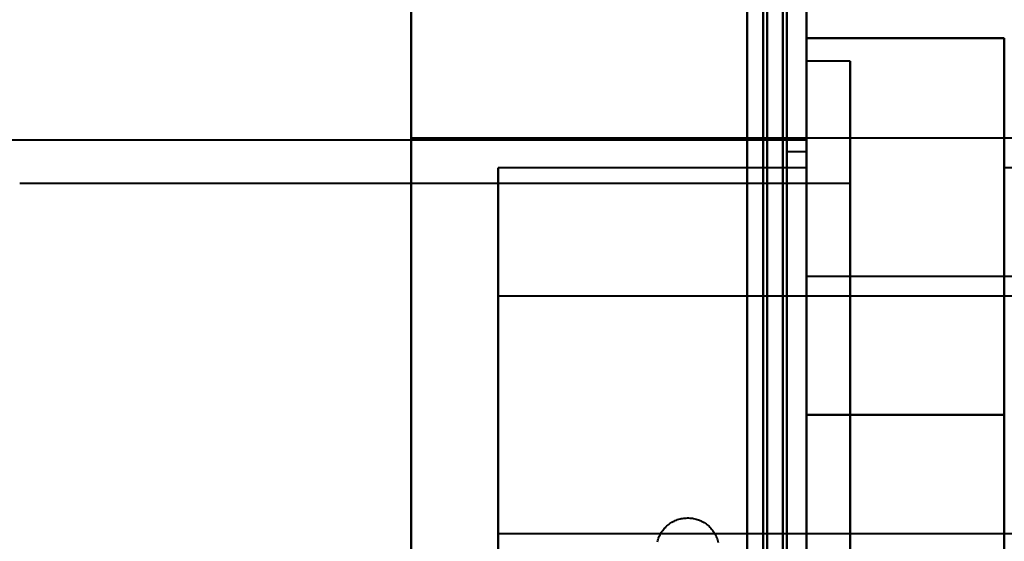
# Model space of a CAD drawing. Header units: millimetres. Extents: x -695 to 695, y -1115 to 611.
# Tile 75 of 87: x 513 to 538, y -278 to -265. Entities that reach past the tile are written whole.
import ezdxf

# ---------------------------------------------------------------- set-up
doc = ezdxf.new("R2010")
doc.units = ezdxf.units.MM
doc.layers.add('G-IMPT', color=8, linetype='Continuous', lineweight=40)

# ---------------------------------------------------------------- blocks, each defined once
blk = doc.blocks.new('NEXA 700 CALQUES_dwg-751640-Niveau de réf_')
at = {"layer": 'G-IMPT'}
for p, q in [((533.03, -334.4), (533.03, 351.4)), ((533.03, -334.4), (533.03, 351.4)), ((523.03, -273.75), (523.03, -285)), ((523.03, -296.25), (523.03, -273.75)), ((523.03, -285), (523.03, -273.75)), ((532.53, -273.75), (532.53, -296.25)), ((532.53, -273.75), (532.53, -296.25)), ((532.53, -296.25), (532.53, -273.75)), ((532.53, -296.25), (532.53, -273.75)), ((534.13, -276.05), (533.03, -276.05)), ((533.03, -291.95), (533.03, -276.05)), ((533.03, -291.95), (533.03, -276.05)), ((533.03, -276.05), (533.03, -291.95)), ((533.03, -276.05), (533.03, -291.95)), ((534.13, -291.95), (534.13, -276.05)), ((534.13, -291.95), (534.13, -276.05)), ((534.13, -276.05), (534.13, -291.95)), ((534.13, -276.05), (534.13, -291.95)), ((533.03, -278.05), (500.53, -278.05)), ((564.03, -278), (523.03, -278)), ((523.03, -278), (523.03, -292)), ((523.03, -278), (523.03, -292)), ((523.03, -292), (523.03, -278)), ((523.03, -292), (523.03, -278)), ((533.03, -278), (532.53, -278)), ((532.53, -278), (532.53, -290)), ((532.53, -278), (532.53, -290)), ((532.53, -290), (532.53, -278)), ((532.53, -290), (532.53, -278)), ((533.03, -290), (533.03, -278)), ((533.03, -290), (533.03, -278)), ((533.03, -278.05), (533.03, -289.95)), ((533.03, -278.05), (533.03, -289.95)), ((533.03, -278.35), (532.53, -278.35)), ((533.03, -278.35), (532.53, -278.35)), ((533.03, -278.35), (532.53, -278.35)), ((532.53, -278.35), (532.53, -291.65)), ((532.53, -278.35), (532.53, -291.65)), ((532.53, -278.35), (532.53, -291.65)), ((532.53, -278.35), (532.53, -291.65)), ((532.53, -278.35), (532.53, -291.65)), ((532.53, -278.35), (532.53, -291.65)), ((532.53, -291.65), (532.53, -278.35)), ((532.53, -291.65), (532.53, -278.35)), ((532.53, -291.65), (532.53, -278.35)), ((532.53, -291.65), (532.53, -278.35)), ((532.53, -291.65), (532.53, -278.35)), ((532.53, -291.65), (532.53, -278.35)), ((533.03, -278.35), (533.03, -291.65)), ((533.03, -278.35), (533.03, -291.65)), ((533.03, -278.35), (533.03, -291.65)), ((533.03, -278.35), (533.03, -291.65)), ((533.03, -278.35), (533.03, -291.65)), ((533.03, -278.35), (533.03, -291.65)), ((533.03, -291.65), (533.03, -278.35)), ((533.03, -291.65), (533.03, -278.35)), ((533.03, -291.65), (533.03, -278.35)), ((533.03, -291.65), (533.03, -278.35)), ((533.03, -291.65), (533.03, -278.35)), ((533.03, -291.65), (533.03, -278.35)), ((533.03, -278.75), (525.23, -278.75)), ((533.03, -278.75), (525.23, -278.75)), ((533.03, -278.75), (525.23, -278.75)), ((525.23, -278.75), (525.23, -285)), ((525.23, -278.75), (525.23, -285)), ((525.23, -278.75), (525.23, -285)), ((525.23, -291.25), (525.23, -278.75)), ((525.23, -285), (525.23, -278.75)), ((525.23, -291.25), (525.23, -278.75)), ((525.23, -285), (525.23, -278.75)), ((525.23, -291.25), (525.23, -278.75)), ((525.23, -285), (525.23, -278.75)), ((533.03, -278.75), (533.03, -291.25)), ((533.03, -278.75), (533.03, -285)), ((533.03, -278.75), (533.03, -291.25)), ((533.03, -278.75), (533.03, -285)), ((533.03, -278.75), (533.03, -291.25)), ((533.03, -278.75), (533.03, -285)), ((533.03, -285), (533.03, -278.75)), ((533.03, -285), (533.03, -278.75)), ((533.03, -285), (533.03, -278.75)), ((540.23, -278.75), (538.03, -278.75)), ((540.23, -278.75), (538.03, -278.75)), ((540.23, -278.75), (538.03, -278.75)), ((538.03, -291.25), (538.03, -278.75)), ((538.03, -291.25), (538.03, -278.75)), ((538.03, -291.25), (538.03, -278.75)), ((538.03, -291.25), (538.03, -278.75)), ((538.03, -291.25), (538.03, -278.75)), ((538.03, -291.25), (538.03, -278.75)), ((538.03, -278.75), (538.03, -291.25)), ((538.03, -278.75), (538.03, -291.25)), ((538.03, -278.75), (538.03, -291.25)), ((538.03, -278.75), (538.03, -291.25)), ((538.03, -278.75), (538.03, -291.25)), ((538.03, -278.75), (538.03, -291.25)), ((534.13, -279.15), (513.13, -279.15)), ((534.13, -288.85), (534.13, -279.15)), ((534.13, -288.85), (534.13, -279.15)), ((534.13, -279.15), (534.13, -288.85)), ((534.13, -279.15), (534.13, -288.85)), ((543.53, -281.5), (533.03, -281.5)), ((543.53, -281.5), (533.03, -281.5)), ((533.03, -296.384), (533.03, -281.5)), ((533.03, -296.384), (533.03, -281.5)), ((533.03, -281.5), (533.03, -296.384)), ((533.03, -281.5), (533.03, -296.384)), ((556.23, -282), (525.23, -282)), ((556.23, -282), (525.23, -282)), ((556.23, -282), (525.23, -282)), ((525.23, -282), (525.23, -288)), ((525.23, -282), (525.23, -288)), ((525.23, -282), (525.23, -288)), ((525.23, -282), (525.23, -288)), ((525.23, -282), (525.23, -288)), ((525.23, -282), (525.23, -288)), ((525.23, -288), (525.23, -282)), ((525.23, -288), (525.23, -282)), ((525.23, -288), (525.23, -282)), ((525.23, -288), (525.23, -282)), ((525.23, -288), (525.23, -282)), ((525.23, -288), (525.23, -282)), ((523.03, -285), (523.03, -296.25)), ((523.03, -296.25), (523.03, -285)), ((525.23, -285), (525.23, -291.25)), ((525.23, -285), (525.23, -291.25)), ((525.23, -285), (525.23, -291.25)), ((525.23, -291.25), (525.23, -285)), ((525.23, -291.25), (525.23, -285)), ((525.23, -291.25), (525.23, -285)), ((533.03, -285), (533.03, -291.25)), ((533.03, -285), (533.03, -291.25)), ((533.03, -285), (533.03, -291.25)), ((533.03, -291.25), (533.03, -285)), ((533.03, -291.25), (533.03, -285)), ((533.03, -291.25), (533.03, -285)), ((525.23, -288), (556.23, -288)), ((525.23, -288), (556.23, -288)), ((525.23, -288), (556.23, -288))]:
    blk.add_line(p, q, dxfattribs=at)
at = {"layer": 'G-IMPT', "flags": 128}
for points in [[(532.43, 351.4), (532.43, 179.95), (532.43, 8.5), (532.43, -162.95), (532.43, -334.4)], [(532.43, -334.4), (532.43, -162.95), (532.43, 8.5), (532.43, 179.95), (532.43, 351.4)], [(532.43, 351.4), (532.43, 179.95), (532.43, 8.5), (532.43, -162.95), (532.43, -334.4)], [(532.43, 351.4), (532.43, 179.95), (532.43, 8.5), (532.43, -162.95), (532.43, -334.4)], [(532.43, 351.4), (532.43, 179.95), (532.43, 8.5), (532.43, -162.95), (532.43, -334.4)], [(532.43, -334.4), (532.43, -162.95), (532.43, 8.5), (532.43, 179.95), (532.43, 351.4)], [(532.43, -334.4), (532.43, -162.95), (532.43, 8.5), (532.43, 179.95), (532.43, 351.4)], [(532.43, -334.4), (532.43, -162.95), (532.43, 8.5), (532.43, 179.95), (532.43, 351.4)], [(532.53, -334.4), (532.53, -162.95), (532.53, 8.5), (532.53, 179.95), (532.53, 351.4)], [(532.53, -334.4), (532.53, -162.95), (532.53, 8.5), (532.53, 179.95), (532.53, 351.4)], [(532.53, 351.4), (532.53, 179.95), (532.53, 8.5), (532.53, -162.95), (532.53, -334.4)], [(533.03, 351.4), (533.03, 179.95), (533.03, 8.5), (533.03, -162.95), (533.03, -334.4)], [(533.03, -334.4), (533.03, -162.95), (533.03, 8.5), (533.03, 179.95), (533.03, 351.4)], [(533.03, -334.4), (533.03, -162.95), (533.03, 8.5), (533.03, 179.95), (533.03, 351.4)], [(533.03, 351.4), (533.03, 179.95), (533.03, 8.5), (533.03, -162.95), (533.03, -334.4)], [(533.03, -334.4), (533.03, -162.95), (533.03, 8.5), (533.03, 179.95), (533.03, 351.4)], [(533.03, 351.4), (533.03, 179.95), (533.03, 8.5), (533.03, -162.95), (533.03, -334.4)], [(533.03, -334.4), (533.03, -162.95), (533.03, 8.5), (533.03, 179.95), (533.03, 351.4)], [(533.03, 351.4), (533.03, 179.95), (533.03, 8.5), (533.03, -162.95), (533.03, -334.4)], [(531.53, 350.9), (531.53, 179.7), (531.53, 8.5), (531.53, -162.7), (531.53, -333.9)], [(531.53, -333.9), (531.53, -162.7), (531.53, 8.5), (531.53, 179.7), (531.53, 350.9)], [(531.53, 350.9), (531.53, 179.7), (531.53, 8.5), (531.53, -162.7), (531.53, -333.9)], [(531.53, -333.9), (531.53, -162.7), (531.53, 8.5), (531.53, 179.7), (531.53, 350.9)], [(531.53, 350.9), (531.53, 179.7), (531.53, 8.5), (531.53, -162.7), (531.53, -333.9)], [(531.53, -333.9), (531.53, -162.7), (531.53, 8.5), (531.53, 179.7), (531.53, 350.9)], [(531.53, -333.9), (531.53, -162.7), (531.53, 8.5), (531.53, 179.7), (531.53, 350.9)], [(531.53, 350.9), (531.53, 179.7), (531.53, 8.5), (531.53, -162.7), (531.53, -333.9)], [(531.93, -333.9), (531.93, -162.7), (531.93, 8.5), (531.93, 179.7), (531.93, 350.9)], [(531.93, 350.9), (531.93, 179.7), (531.93, 8.5), (531.93, -162.7), (531.93, -333.9)], [(532.03, 351), (532.03, 179.75), (532.03, 8.5), (532.03, -162.75), (532.03, -334)], [(532.03, -334), (532.03, -162.75), (532.03, 8.5), (532.03, 179.75), (532.03, 351)], [(532.03, 350.9), (532.03, 179.7), (532.03, 8.5), (532.03, -162.7), (532.03, -333.9)], [(532.03, -333.9), (532.03, -162.7), (532.03, 8.5), (532.03, 179.7), (532.03, 350.9)], [(532.53, -333.9), (532.53, -162.7), (532.53, 8.5), (532.53, 179.7), (532.53, 350.9)], [(532.53, 350.9), (532.53, 179.7), (532.53, 8.5), (532.53, -162.7), (532.53, -333.9)], [(532.53, -333.9), (532.53, -162.7), (532.53, 8.5), (532.53, 179.7), (532.53, 350.9)], [(532.53, 350.9), (532.53, 179.7), (532.53, 8.5), (532.53, -162.7), (532.53, -333.9)], [(532.53, -333.9), (532.53, -162.7), (532.53, 8.5), (532.53, 179.7), (532.53, 350.9)], [(532.53, 350.9), (532.53, 179.7), (532.53, 8.5), (532.53, -162.7), (532.53, -333.9)], [(531.53, -267.5), (531.53, -282.5), (531.53, -297.5), (531.53, -312.5), (531.53, -327.5)], [(531.53, -327.5), (531.53, -312.5), (531.53, -297.5), (531.53, -282.5), (531.53, -267.5)], [(531.53, -267.5), (531.53, -282.5), (531.53, -297.5), (531.53, -312.5), (531.53, -327.5)], [(531.53, -327.5), (531.53, -312.5), (531.53, -297.5), (531.53, -282.5), (531.53, -267.5)], [(531.53, -267.5), (531.53, -282.5), (531.53, -297.5), (531.53, -312.5), (531.53, -327.5)], [(531.53, -327.5), (531.53, -312.5), (531.53, -297.5), (531.53, -282.5), (531.53, -267.5)], [(531.53, -267.5), (531.53, -282.5), (531.53, -297.5), (531.53, -312.5), (531.53, -327.5)], [(531.53, -327.5), (531.53, -312.5), (531.53, -297.5), (531.53, -282.5), (531.53, -267.5)], [(532.53, -327.5), (532.53, -312.5), (532.53, -297.5), (532.53, -282.5), (532.53, -267.5)], [(532.53, -267.5), (532.53, -282.5), (532.53, -297.5), (532.53, -312.5), (532.53, -327.5)], [(532.53, -327.5), (532.53, -312.5), (532.53, -297.5), (532.53, -282.5), (532.53, -267.5)], [(532.53, -267.5), (532.53, -282.5), (532.53, -297.5), (532.53, -312.5), (532.53, -327.5)], [(532.53, -327.5), (532.53, -312.5), (532.53, -297.5), (532.53, -282.5), (532.53, -267.5)], [(532.53, -267.5), (532.53, -282.5), (532.53, -297.5), (532.53, -312.5), (532.53, -327.5)], [(532.53, -327.5), (532.53, -312.5), (532.53, -297.5), (532.53, -282.5), (532.53, -267.5)], [(532.53, -267.5), (532.53, -282.5), (532.53, -297.5), (532.53, -312.5), (532.53, -327.5)], [(533.03, -285), (533.03, -281.254), (533.03, -277.509), (533.03, -273.763), (533.03, -270.018)], [(533.03, -270.018), (533.03, -273.763), (533.03, -277.509), (533.03, -281.254), (533.03, -285)], [(533.03, -285), (533.03, -281.254), (533.03, -277.509), (533.03, -273.763), (533.03, -270.018)], [(533.03, -270.018), (533.03, -273.763), (533.03, -277.509), (533.03, -281.254), (533.03, -285)], [(533.03, -285), (533.03, -282.618), (533.03, -280.237), (533.03, -277.855), (533.03, -275.474)], [(533.03, -275.474), (534.28, -275.474), (535.53, -275.474), (536.78, -275.474), (538.03, -275.474)], [(538.03, -275.474), (536.78, -275.474), (535.53, -275.474), (534.28, -275.474), (533.03, -275.474)], [(533.03, -275.474), (534.28, -275.474), (535.53, -275.474), (536.78, -275.474), (538.03, -275.474)], [(538.03, -275.474), (536.78, -275.474), (535.53, -275.474), (534.28, -275.474), (533.03, -275.474)], [(533.03, -275.474), (533.03, -277.855), (533.03, -280.237), (533.03, -282.618), (533.03, -285)], [(533.03, -285), (533.03, -282.618), (533.03, -280.237), (533.03, -277.855), (533.03, -275.474)], [(533.03, -275.474), (534.28, -275.474), (535.53, -275.474), (536.78, -275.474), (538.03, -275.474)], [(538.03, -275.474), (536.78, -275.474), (535.53, -275.474), (534.28, -275.474), (533.03, -275.474)], [(533.03, -275.474), (534.28, -275.474), (535.53, -275.474), (536.78, -275.474), (538.03, -275.474)], [(538.03, -275.474), (536.78, -275.474), (535.53, -275.474), (534.28, -275.474), (533.03, -275.474)], [(533.03, -275.474), (533.03, -277.855), (533.03, -280.237), (533.03, -282.618), (533.03, -285)], [(533.03, -285), (533.03, -282.618), (533.03, -280.237), (533.03, -277.855), (533.03, -275.474)], [(533.03, -275.474), (534.28, -275.474), (535.53, -275.474), (536.78, -275.474), (538.03, -275.474)], [(538.03, -275.474), (536.78, -275.474), (535.53, -275.474), (534.28, -275.474), (533.03, -275.474)], [(533.03, -275.474), (534.28, -275.474), (535.53, -275.474), (536.78, -275.474), (538.03, -275.474)], [(538.03, -275.474), (536.78, -275.474), (535.53, -275.474), (534.28, -275.474), (533.03, -275.474)], [(533.03, -275.474), (533.03, -277.855), (533.03, -280.237), (533.03, -282.618), (533.03, -285)], [(533.03, -285), (533.03, -282.618), (533.03, -280.237), (533.03, -277.855), (533.03, -275.474)], [(533.03, -275.474), (533.03, -277.855), (533.03, -280.237), (533.03, -282.618), (533.03, -285)], [(533.03, -285), (533.03, -282.618), (533.03, -280.237), (533.03, -277.855), (533.03, -275.474)], [(533.03, -275.474), (533.03, -277.855), (533.03, -280.237), (533.03, -282.618), (533.03, -285)], [(533.03, -285), (533.03, -282.618), (533.03, -280.237), (533.03, -277.855), (533.03, -275.474)], [(533.03, -275.474), (533.03, -277.855), (533.03, -280.237), (533.03, -282.618), (533.03, -285)], [(538.03, -285), (538.03, -282.618), (538.03, -280.237), (538.03, -277.855), (538.03, -275.474)], [(538.03, -275.474), (538.03, -277.855), (538.03, -280.237), (538.03, -282.618), (538.03, -285)], [(538.03, -285), (538.03, -282.618), (538.03, -280.237), (538.03, -277.855), (538.03, -275.474)], [(538.03, -275.474), (538.03, -277.855), (538.03, -280.237), (538.03, -282.618), (538.03, -285)], [(538.03, -285), (538.03, -282.618), (538.03, -280.237), (538.03, -277.855), (538.03, -275.474)], [(538.03, -275.474), (538.03, -277.855), (538.03, -280.237), (538.03, -282.618), (538.03, -285)], [(538.03, -275.474), (538.03, -277.855), (538.03, -280.237), (538.03, -282.618), (538.03, -285)], [(538.03, -285), (538.03, -282.618), (538.03, -280.237), (538.03, -277.855), (538.03, -275.474)], [(538.03, -275.474), (538.03, -277.855), (538.03, -280.237), (538.03, -282.618), (538.03, -285)], [(538.03, -285), (538.03, -282.618), (538.03, -280.237), (538.03, -277.855), (538.03, -275.474)], [(538.03, -275.474), (538.03, -277.855), (538.03, -280.237), (538.03, -282.618), (538.03, -285)], [(538.03, -285), (538.03, -282.618), (538.03, -280.237), (538.03, -277.855), (538.03, -275.474)], [(538.03, -285), (536.78, -285), (535.53, -285), (534.28, -285), (533.03, -285)], [(533.03, -285), (534.28, -285), (535.53, -285), (536.78, -285), (538.03, -285)], [(538.03, -285), (536.78, -285), (535.53, -285), (534.28, -285), (533.03, -285)], [(533.03, -285), (533.03, -287.382), (533.03, -289.763), (533.03, -292.145), (533.03, -294.526)], [(533.03, -294.526), (533.03, -292.145), (533.03, -289.763), (533.03, -287.382), (533.03, -285)], [(533.03, -285), (534.28, -285), (535.53, -285), (536.78, -285), (538.03, -285)], [(538.03, -285), (536.78, -285), (535.53, -285), (534.28, -285), (533.03, -285)], [(533.03, -285), (534.28, -285), (535.53, -285), (536.78, -285), (538.03, -285)], [(538.03, -285), (536.78, -285), (535.53, -285), (534.28, -285), (533.03, -285)], [(533.03, -285), (533.03, -287.382), (533.03, -289.763), (533.03, -292.145), (533.03, -294.526)], [(533.03, -294.526), (533.03, -292.145), (533.03, -289.763), (533.03, -287.382), (533.03, -285)], [(533.03, -285), (534.28, -285), (535.53, -285), (536.78, -285), (538.03, -285)], [(538.03, -285), (536.78, -285), (535.53, -285), (534.28, -285), (533.03, -285)], [(533.03, -285), (534.28, -285), (535.53, -285), (536.78, -285), (538.03, -285)], [(538.03, -285), (536.78, -285), (535.53, -285), (534.28, -285), (533.03, -285)], [(533.03, -285), (533.03, -288.746), (533.03, -292.491), (533.03, -296.237), (533.03, -299.982)], [(533.03, -299.982), (533.03, -296.237), (533.03, -292.491), (533.03, -288.746), (533.03, -285)], [(533.03, -285), (534.28, -285), (535.53, -285), (536.78, -285), (538.03, -285)], [(538.03, -285), (536.78, -285), (535.53, -285), (534.28, -285), (533.03, -285)], [(533.03, -285), (534.28, -285), (535.53, -285), (536.78, -285), (538.03, -285)], [(538.03, -285), (536.78, -285), (535.53, -285), (534.28, -285), (533.03, -285)], [(533.03, -285), (533.03, -287.382), (533.03, -289.763), (533.03, -292.145), (533.03, -294.526)], [(533.03, -294.526), (533.03, -292.145), (533.03, -289.763), (533.03, -287.382), (533.03, -285)], [(533.03, -285), (534.28, -285), (535.53, -285), (536.78, -285), (538.03, -285)], [(533.03, -285), (533.03, -287.382), (533.03, -289.763), (533.03, -292.145), (533.03, -294.526)], [(533.03, -294.526), (533.03, -292.145), (533.03, -289.763), (533.03, -287.382), (533.03, -285)], [(533.03, -285), (533.03, -288.746), (533.03, -292.491), (533.03, -296.237), (533.03, -299.982)], [(533.03, -299.982), (533.03, -296.237), (533.03, -292.491), (533.03, -288.746), (533.03, -285)], [(533.03, -285), (533.03, -287.382), (533.03, -289.763), (533.03, -292.145), (533.03, -294.526)], [(533.03, -294.526), (533.03, -292.145), (533.03, -289.763), (533.03, -287.382), (533.03, -285)], [(533.03, -285), (533.03, -287.382), (533.03, -289.763), (533.03, -292.145), (533.03, -294.526)], [(533.03, -294.526), (533.03, -292.145), (533.03, -289.763), (533.03, -287.382), (533.03, -285)], [(538.03, -294.526), (538.03, -292.145), (538.03, -289.763), (538.03, -287.382), (538.03, -285)], [(538.03, -285), (538.03, -287.382), (538.03, -289.763), (538.03, -292.145), (538.03, -294.526)], [(538.03, -294.526), (538.03, -292.145), (538.03, -289.763), (538.03, -287.382), (538.03, -285)], [(538.03, -285), (538.03, -287.382), (538.03, -289.763), (538.03, -292.145), (538.03, -294.526)], [(538.03, -294.526), (538.03, -292.145), (538.03, -289.763), (538.03, -287.382), (538.03, -285)], [(538.03, -285), (538.03, -287.382), (538.03, -289.763), (538.03, -292.145), (538.03, -294.526)], [(538.03, -294.526), (538.03, -292.145), (538.03, -289.763), (538.03, -287.382), (538.03, -285)], [(538.03, -285), (538.03, -287.382), (538.03, -289.763), (538.03, -292.145), (538.03, -294.526)], [(538.03, -294.526), (538.03, -292.145), (538.03, -289.763), (538.03, -287.382), (538.03, -285)], [(538.03, -285), (538.03, -287.382), (538.03, -289.763), (538.03, -292.145), (538.03, -294.526)], [(538.03, -294.526), (538.03, -292.145), (538.03, -289.763), (538.03, -287.382), (538.03, -285)], [(538.03, -285), (538.03, -287.382), (538.03, -289.763), (538.03, -292.145), (538.03, -294.526)], [(529.257, -288.212), (529.265, -288.182), (529.275, -288.151), (529.285, -288.122), (529.297, -288.092), (529.31, -288.063), (529.324, -288.035), (529.339, -288.007), (529.355, -287.98), (529.373, -287.954), (529.391, -287.928), (529.41, -287.903), (529.431, -287.879), (529.452, -287.855), (529.474, -287.833), (529.498, -287.811), (529.521, -287.791), (529.546, -287.771), (529.572, -287.752), (529.598, -287.735), (529.625, -287.718), (529.653, -287.703), (529.681, -287.689), (529.709, -287.675), (529.739, -287.663), (529.768, -287.652), (529.798, -287.643), (529.829, -287.634), (529.86, -287.627), (529.891, -287.621), (529.922, -287.616), (529.953, -287.613), (529.985, -287.611), (530.017, -287.61), (530.048, -287.61), (530.08, -287.611), (530.111, -287.614), (530.143, -287.618), (530.174, -287.624), (530.205, -287.63), (530.235, -287.638), (530.266, -287.647), (530.296, -287.657), (530.325, -287.669), (530.354, -287.681), (530.382, -287.695), (530.41, -287.71), (530.438, -287.726), (530.464, -287.743), (530.49, -287.761), (530.515, -287.78), (530.54, -287.8), (530.563, -287.821), (530.586, -287.843), (530.608, -287.866), (530.629, -287.89), (530.649, -287.914), (530.668, -287.94), (530.686, -287.966), (530.702, -287.993), (530.718, -288.02), (530.733, -288.048), (530.746, -288.077), (530.759, -288.106), (530.77, -288.135), (530.78, -288.165), (530.789, -288.196), (530.796, -288.226)], [(529.257, -288.212), (529.265, -288.182), (529.275, -288.151), (529.285, -288.122), (529.297, -288.092), (529.31, -288.063), (529.324, -288.035), (529.339, -288.007), (529.355, -287.98), (529.373, -287.954), (529.391, -287.928), (529.41, -287.903), (529.431, -287.879), (529.452, -287.855), (529.474, -287.833), (529.498, -287.811), (529.521, -287.791), (529.546, -287.771), (529.572, -287.752), (529.598, -287.735), (529.625, -287.718), (529.653, -287.703), (529.681, -287.689), (529.709, -287.675), (529.739, -287.663), (529.768, -287.652), (529.798, -287.643), (529.829, -287.634), (529.86, -287.627), (529.891, -287.621), (529.922, -287.616), (529.953, -287.613), (529.985, -287.611), (530.017, -287.61), (530.048, -287.61), (530.08, -287.611), (530.111, -287.614), (530.143, -287.618), (530.174, -287.624), (530.205, -287.63), (530.235, -287.638), (530.266, -287.647), (530.296, -287.657), (530.325, -287.669), (530.354, -287.681), (530.382, -287.695), (530.41, -287.71), (530.438, -287.726), (530.464, -287.743), (530.49, -287.761), (530.515, -287.78), (530.54, -287.8), (530.563, -287.821), (530.586, -287.843), (530.608, -287.866), (530.629, -287.89), (530.649, -287.914), (530.668, -287.94), (530.686, -287.966), (530.702, -287.993), (530.718, -288.02), (530.733, -288.048), (530.746, -288.077), (530.759, -288.106), (530.77, -288.135), (530.78, -288.165), (530.789, -288.196), (530.796, -288.226)]]:
    blk.add_lwpolyline(points, dxfattribs=at)

msp = doc.modelspace()

# ---------------------------------------------------------------- linework, layer by layer
at = {"color": 94, "lineweight": 30}
msp.add_circle((-1.97, 1), 609.6, dxfattribs=at)

# ---------------------------------------------------------------- block references
at = {"layer": 'G-IMPT'}
msp.add_blockref('NEXA 700 CALQUES_dwg-751640-Niveau de réf_', (0, 10), dxfattribs=at)

doc.saveas('drawing.dxf')
